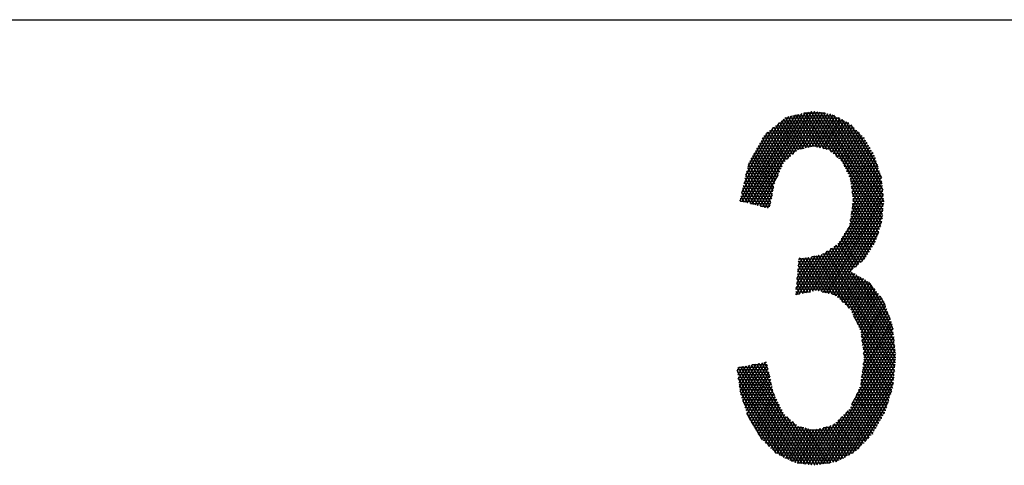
# Model space of a CAD drawing. Header units: millimetres. Extents: x 773 to 1664, y 340 to 970.
# Tile 5 of 60: x 1126 to 1156, y 357 to 370. Entities that reach past the tile are written whole.
import ezdxf

# ---------------------------------------------------------------- set-up
doc = ezdxf.new("R2010")
doc.units = ezdxf.units.MM
doc.header["$LTSCALE"] = 46.2
doc.layers.add('1', color=7, linetype='CONTINUOUS')

msp = doc.modelspace()

# ---------------------------------------------------------------- linework, layer by layer
at = {"layer": '1', "linetype": 'Continuous'}
for p, q in [((802.848, 370.142), (1633.848, 370.142)), ((1147.567, 364.63), (1149.067, 367.229)), ((1149.168, 367.251), (1147.644, 364.611)), ((1147.721, 364.591), (1149.269, 367.274)), ((1149.37, 367.296), (1147.797, 364.572)), ((1147.874, 364.552), (1149.472, 367.319)), ((1149.573, 367.342), (1147.951, 364.533)), ((1148.028, 364.513), (1149.674, 367.364)), ((1149.76, 367.362), (1148.918, 365.903)), ((1149.089, 367.233), (1150.365, 367.233)), ((1149.101, 366.067), (1149.841, 367.349)), ((1149.109, 367.238), (1149.654, 366.294)), ((1149.734, 366.308), (1149.187, 367.255)), ((1149.921, 367.336), (1149.265, 366.198)), ((1149.265, 367.273), (1149.836, 366.284)), ((1149.938, 366.259), (1149.343, 367.29)), ((1149.367, 366.223), (1150.002, 367.323)), ((1149.421, 367.308), (1150.04, 366.234)), ((1150.082, 367.31), (1149.43, 367.31)), ((1150.082, 367.31), (1149.47, 366.249)), ((1150.143, 366.21), (1149.499, 367.325)), ((1149.572, 366.274), (1150.163, 367.297)), ((1149.577, 367.342), (1150.276, 366.13)), ((1150.461, 365.963), (1149.654, 367.36)), ((1150.243, 367.284), (1149.675, 366.299)), ((1149.74, 367.365), (1151.753, 363.878)), ((1149.764, 366.301), (1150.317, 367.259)), ((1151.785, 363.975), (1149.837, 367.349)), ((1149.934, 367.334), (1151.801, 364.1)), ((1151.814, 364.23), (1150.031, 367.318)), ((1150.128, 367.302), (1151.826, 364.36)), ((1151.839, 364.49), (1150.225, 367.287)), ((1150.334, 367.25), (1151.852, 364.621)), ((1148.966, 367.206), (1147.494, 364.655)), ((1147.554, 364.913), (1148.841, 367.142)), ((1148.675, 367.006), (1147.615, 365.17)), ((1148.58, 366.929), (1150.883, 366.929)), ((1148.582, 366.931), (1149.088, 366.055)), ((1149.146, 366.107), (1148.642, 366.979)), ((1150.799, 367.005), (1148.673, 367.005)), ((1148.702, 367.028), (1149.204, 366.159)), ((1149.268, 366.199), (1148.762, 367.077)), ((1148.767, 367.081), (1150.654, 367.081)), ((1148.822, 367.126), (1149.346, 366.218)), ((1150.509, 367.157), (1148.86, 367.157)), ((1149.423, 366.237), (1148.881, 367.175)), ((1148.953, 367.203), (1149.5, 366.256)), ((1149.577, 366.275), (1149.031, 367.22)), ((1150.384, 367.223), (1149.841, 366.282)), ((1149.918, 366.264), (1150.452, 367.188)), ((1150.519, 367.152), (1149.996, 366.245)), ((1150.073, 366.226), (1150.587, 367.117)), ((1150.654, 367.081), (1150.15, 366.208)), ((1150.222, 366.18), (1150.722, 367.045)), ((1150.789, 367.01), (1150.28, 366.127)), ((1150.337, 366.075), (1150.849, 366.961)), ((1151.839, 364.795), (1150.461, 367.183)), ((1150.587, 367.116), (1151.821, 364.979)), ((1151.804, 365.162), (1150.714, 367.05)), ((1150.857, 366.954), (1151.783, 365.35)), ((1147.676, 365.428), (1148.508, 366.87)), ((1148.342, 366.734), (1147.736, 365.685)), ((1148.813, 365.77), (1148.283, 366.686)), ((1151.118, 366.7), (1148.3, 366.7)), ((1148.343, 366.735), (1148.856, 365.847)), ((1148.393, 366.776), (1151.04, 366.776)), ((1148.914, 365.899), (1148.403, 366.784)), ((1148.463, 366.833), (1148.972, 365.951)), ((1150.961, 366.852), (1148.487, 366.852)), ((1149.03, 366.003), (1148.522, 366.882)), ((1150.906, 366.907), (1150.395, 366.023)), ((1150.453, 365.97), (1150.962, 366.852)), ((1151.018, 366.797), (1150.511, 365.918)), ((1150.568, 365.865), (1151.075, 366.742)), ((1151.131, 366.688), (1150.615, 365.794)), ((1150.655, 365.711), (1151.187, 366.633)), ((1151.681, 365.678), (1151.057, 366.759)), ((1151.355, 366.395), (1148.098, 366.395)), ((1148.651, 365.439), (1148.099, 366.396)), ((1148.141, 366.471), (1151.311, 366.471)), ((1148.142, 366.473), (1148.692, 365.522)), ((1151.267, 366.548), (1148.184, 366.548)), ((1148.732, 365.604), (1148.186, 366.55)), ((1148.227, 366.624), (1151.197, 366.624)), ((1148.229, 366.628), (1148.772, 365.687)), ((1151.244, 366.578), (1150.695, 365.627)), ((1150.735, 365.544), (1151.291, 366.507)), ((1151.335, 366.43), (1150.775, 365.461)), ((1150.815, 365.377), (1151.378, 366.354)), ((1148.52, 365.057), (1147.925, 366.087)), ((1149.127, 366.09), (1147.927, 366.09)), ((1147.969, 366.164), (1148.542, 365.17)), ((1147.97, 366.167), (1149.212, 366.167)), ((1148.571, 365.274), (1148.012, 366.242)), ((1149.446, 366.243), (1148.013, 366.243)), ((1148.055, 366.319), (1148.611, 365.357)), ((1148.056, 366.319), (1151.398, 366.319)), ((1151.442, 366.243), (1150.005, 366.243)), ((1150.236, 366.167), (1151.485, 366.167)), ((1151.529, 366.09), (1150.32, 366.09)), ((1151.422, 366.277), (1150.847, 365.282)), ((1150.863, 365.157), (1151.466, 366.201)), ((1151.51, 366.124), (1150.88, 365.033)), ((1150.896, 364.908), (1151.554, 366.048)), ((1148.431, 364.602), (1147.756, 365.77)), ((1148.82, 365.786), (1147.76, 365.786)), ((1147.795, 365.856), (1148.453, 364.716)), ((1147.798, 365.862), (1148.872, 365.862)), ((1148.475, 364.829), (1147.838, 365.933)), ((1148.957, 365.938), (1147.841, 365.938)), ((1147.882, 366.01), (1148.498, 364.943)), ((1147.884, 366.014), (1149.042, 366.014)), ((1150.404, 366.014), (1151.573, 366.014)), ((1151.601, 365.938), (1150.488, 365.938)), ((1150.572, 365.862), (1151.625, 365.862)), ((1151.648, 365.786), (1150.619, 365.786)), ((1151.654, 365.765), (1150.893, 364.447)), ((1151.593, 365.964), (1150.912, 364.784)), ((1150.924, 364.652), (1151.624, 365.864)), ((1147.68, 365.445), (1148.251, 364.456)), ((1148.672, 365.481), (1147.688, 365.481)), ((1148.354, 364.43), (1147.705, 365.554)), ((1147.706, 365.557), (1148.709, 365.557)), ((1148.746, 365.633), (1147.724, 365.633)), ((1147.731, 365.662), (1148.408, 364.489)), ((1147.742, 365.709), (1148.783, 365.709)), ((1148.657, 365.45), (1148.104, 364.494)), ((1149.695, 361.914), (1151.747, 365.467)), ((1150.656, 365.709), (1151.672, 365.709)), ((1151.695, 365.633), (1150.692, 365.633)), ((1150.728, 365.557), (1151.719, 365.557)), ((1151.742, 365.481), (1150.765, 365.481)), ((1151.716, 365.567), (1150.833, 364.037)), ((1150.863, 364.242), (1151.685, 365.666)), ((1148.544, 365.176), (1147.616, 365.176)), ((1147.629, 365.229), (1148.044, 364.509)), ((1147.634, 365.252), (1148.56, 365.252)), ((1148.597, 365.328), (1147.652, 365.328)), ((1148.148, 364.483), (1147.654, 365.337)), ((1147.67, 365.405), (1148.634, 365.405)), ((1151.777, 365.368), (1149.796, 361.937)), ((1149.878, 361.927), (1151.795, 365.247)), ((1150.801, 365.405), (1151.766, 365.405)), ((1151.787, 365.328), (1150.838, 365.328)), ((1151.721, 363.78), (1150.845, 365.297)), ((1150.851, 365.252), (1151.795, 365.252)), ((1151.802, 365.176), (1150.861, 365.176)), ((1148.483, 364.871), (1147.544, 364.871)), ((1147.735, 364.587), (1147.552, 364.904)), ((1147.562, 364.947), (1148.499, 364.947)), ((1147.578, 365.012), (1147.838, 364.561)), ((1148.514, 365.024), (1147.58, 365.024)), ((1147.598, 365.1), (1148.529, 365.1)), ((1147.941, 364.535), (1147.603, 365.121)), ((1148.181, 364.474), (1148.521, 365.064)), ((1151.808, 365.116), (1149.955, 361.907)), ((1150.032, 361.888), (1151.821, 364.986)), ((1151.833, 364.855), (1150.109, 361.868)), ((1150.871, 365.101), (1151.689, 363.683)), ((1150.871, 365.1), (1151.81, 365.1)), ((1151.817, 365.024), (1150.881, 365.024)), ((1150.891, 364.947), (1151.824, 364.947)), ((1151.658, 363.585), (1150.896, 364.904)), ((1151.832, 364.871), (1150.901, 364.871)), ((1147.529, 364.64), (1147.501, 364.688)), ((1148.453, 364.719), (1147.509, 364.719)), ((1147.517, 364.643), (1148.438, 364.643)), ((1147.527, 364.796), (1147.632, 364.614)), ((1147.527, 364.795), (1148.468, 364.795)), ((1148.423, 364.566), (1147.817, 364.566)), ((1148.476, 364.832), (1148.258, 364.455)), ((1148.335, 364.435), (1148.43, 364.601)), ((1150.185, 361.849), (1151.846, 364.725)), ((1151.847, 364.575), (1150.262, 361.829)), ((1150.91, 364.795), (1151.839, 364.795)), ((1151.847, 364.566), (1150.911, 364.566)), ((1151.592, 363.393), (1150.912, 364.572)), ((1151.847, 364.719), (1150.92, 364.719)), ((1150.922, 364.708), (1151.626, 363.488)), ((1150.922, 364.643), (1151.854, 364.643)), ((1148.118, 364.49), (1148.408, 364.49)), ((1150.339, 361.81), (1151.829, 364.391)), ((1151.817, 364.262), (1150.866, 364.262)), ((1151.5, 363.248), (1150.876, 364.33)), ((1150.877, 364.338), (1151.824, 364.338)), ((1151.832, 364.414), (1150.889, 364.414)), ((1150.894, 364.451), (1151.546, 363.321)), ((1150.9, 364.49), (1151.839, 364.49)), ((1151.811, 364.208), (1150.409, 361.779)), ((1151.779, 363.957), (1150.821, 363.957)), ((1150.822, 363.966), (1151.362, 363.03)), ((1150.832, 364.033), (1151.794, 364.033)), ((1151.408, 363.103), (1150.84, 364.087)), ((1151.802, 364.109), (1150.843, 364.109)), ((1150.855, 364.185), (1151.809, 364.185)), ((1150.858, 364.208), (1151.454, 363.175)), ((1151.005, 362.659), (1151.793, 364.024)), ((1151.679, 363.652), (1150.659, 363.652)), ((1151.209, 362.838), (1150.701, 363.718)), ((1150.708, 363.728), (1151.704, 363.728)), ((1150.747, 363.791), (1151.268, 362.889)), ((1151.729, 363.804), (1150.756, 363.804)), ((1151.316, 362.957), (1150.793, 363.863)), ((1150.804, 363.881), (1151.754, 363.881)), ((1151.696, 363.703), (1151.184, 362.816)), ((1150.471, 363.354), (1150.917, 362.581)), ((1150.515, 363.423), (1151.605, 363.423)), ((1150.976, 362.633), (1150.517, 363.427)), ((1151.63, 363.5), (1150.563, 363.5)), ((1150.563, 363.5), (1151.034, 362.684)), ((1151.092, 362.735), (1150.609, 363.573)), ((1150.611, 363.576), (1151.655, 363.576)), ((1150.655, 363.645), (1151.151, 362.787)), ((1150.13, 363.125), (1149.392, 361.846)), ((1149.493, 361.868), (1150.272, 363.219)), ((1150.414, 363.312), (1149.594, 361.891)), ((1152.164, 359.356), (1150.027, 363.057)), ((1150.09, 363.099), (1152.175, 359.488)), ((1150.12, 363.119), (1151.419, 363.119)), ((1152.187, 359.62), (1150.154, 363.141)), ((1150.218, 363.183), (1152.199, 359.752)), ((1151.467, 363.195), (1150.236, 363.195)), ((1152.211, 359.883), (1150.282, 363.225)), ((1150.346, 363.267), (1152.203, 360.049)), ((1150.352, 363.271), (1151.515, 363.271)), ((1150.859, 362.53), (1150.409, 363.309)), ((1151.563, 363.347), (1150.466, 363.347)), ((1149.885, 363.006), (1149.189, 361.8)), ((1149.196, 361.965), (1149.786, 362.986)), ((1149.687, 362.967), (1149.212, 362.145)), ((1149.228, 362.325), (1149.588, 362.947)), ((1149.488, 362.928), (1149.244, 362.505)), ((1149.26, 362.685), (1149.395, 362.919)), ((1149.272, 362.814), (1151.182, 362.814)), ((1149.794, 361.936), (1149.274, 362.837)), ((1149.312, 362.927), (1149.276, 362.865)), ((1151.268, 362.89), (1149.278, 362.89)), ((1149.29, 361.823), (1149.989, 363.032)), ((1149.309, 362.927), (1149.889, 361.924)), ((1149.992, 361.898), (1149.403, 362.918)), ((1149.486, 362.927), (1150.095, 361.871)), ((1150.198, 361.845), (1149.565, 362.943)), ((1149.644, 362.958), (1150.301, 361.819)), ((1149.685, 362.966), (1151.322, 362.966)), ((1150.417, 361.771), (1149.723, 362.974)), ((1149.802, 362.989), (1150.61, 361.589)), ((1150.803, 361.407), (1149.881, 363.005)), ((1149.96, 363.02), (1152.152, 359.224)), ((1151.37, 363.042), (1150.004, 363.042)), ((1149.245, 362.509), (1150.851, 362.509)), ((1149.638, 361.901), (1149.25, 362.573)), ((1150.922, 362.585), (1149.251, 362.585)), ((1149.258, 362.661), (1151.008, 362.661)), ((1149.262, 362.705), (1149.716, 361.919)), ((1151.095, 362.738), (1149.265, 362.738)), ((1150.466, 361.725), (1150.902, 362.48)), ((1152.186, 360.232), (1150.881, 362.492)), ((1149.215, 362.176), (1149.404, 361.849)), ((1149.218, 362.204), (1151.384, 362.204)), ((1151.251, 362.28), (1149.224, 362.28)), ((1149.482, 361.866), (1149.227, 362.308)), ((1149.231, 362.357), (1151.118, 362.357)), ((1150.984, 362.433), (1149.238, 362.433)), ((1149.239, 362.44), (1149.56, 361.884)), ((1150.968, 362.442), (1150.523, 361.671)), ((1150.58, 361.618), (1151.034, 362.404)), ((1151.1, 362.366), (1150.637, 361.564)), ((1150.694, 361.51), (1151.166, 362.329)), ((1151.233, 362.291), (1150.751, 361.456)), ((1150.808, 361.403), (1151.299, 362.253)), ((1151.365, 362.215), (1150.861, 361.342)), ((1150.9, 361.257), (1151.429, 362.173)), ((1151.012, 362.417), (1152.168, 360.415)), ((1152.15, 360.598), (1151.144, 362.342)), ((1151.275, 362.267), (1152.132, 360.782)), ((1152.044, 361.088), (1151.406, 362.191)), ((1149.191, 361.899), (1149.631, 361.899)), ((1149.192, 361.912), (1149.249, 361.813)), ((1151.58, 361.976), (1149.197, 361.976)), ((1149.204, 362.052), (1151.522, 362.052)), ((1149.326, 361.831), (1149.204, 362.044)), ((1151.463, 362.128), (1149.211, 362.128)), ((1149.985, 361.899), (1151.639, 361.899)), ((1151.479, 362.107), (1150.939, 361.173)), ((1150.979, 361.089), (1151.529, 362.042)), ((1151.579, 361.977), (1151.018, 361.005)), ((1151.057, 360.92), (1151.63, 361.911)), ((1149.292, 361.823), (1149.184, 361.823)), ((1151.697, 361.823), (1150.285, 361.823)), ((1150.443, 361.747), (1151.756, 361.747)), ((1151.814, 361.671), (1150.523, 361.671)), ((1150.604, 361.595), (1151.863, 361.595)), ((1151.68, 361.846), (1151.097, 360.836)), ((1151.136, 360.752), (1151.73, 361.781)), ((1151.78, 361.715), (1151.164, 360.647)), ((1151.179, 360.522), (1151.831, 361.65)), ((1151.872, 361.569), (1151.195, 360.397)), ((1151.736, 361.772), (1151.901, 361.487)), ((1151.89, 361.518), (1150.685, 361.518)), ((1150.766, 361.442), (1151.917, 361.442)), ((1151.944, 361.366), (1150.847, 361.366)), ((1150.885, 361.29), (1151.972, 361.29)), ((1151.211, 360.272), (1151.906, 361.475)), ((1151.939, 361.381), (1151.227, 360.146)), ((1151.242, 360.021), (1151.973, 361.286)), ((1151.999, 361.214), (1150.92, 361.214)), ((1152.14, 359.092), (1150.944, 361.164)), ((1150.956, 361.137), (1152.026, 361.137)), ((1152.053, 361.061), (1150.992, 361.061)), ((1151.027, 360.985), (1152.08, 360.985)), ((1152.074, 361.004), (1151.206, 359.501)), ((1151.231, 359.697), (1152.04, 361.098)), ((1152.006, 361.192), (1151.257, 359.893)), ((1150.89, 358.497), (1152.143, 360.667)), ((1152.107, 360.909), (1151.063, 360.909)), ((1151.098, 360.833), (1152.127, 360.833)), ((1152.135, 360.756), (1151.134, 360.756)), ((1152.131, 360.798), (1151.155, 359.108)), ((1151.16, 360.68), (1152.142, 360.68)), ((1151.181, 359.305), (1152.107, 360.909)), ((1152.156, 360.537), (1149.924, 356.671)), ((1150.021, 356.686), (1152.169, 360.406)), ((1151.166, 360.626), (1152.114, 358.983)), ((1152.15, 360.604), (1151.169, 360.604)), ((1151.179, 360.528), (1152.157, 360.528)), ((1152.164, 360.452), (1151.188, 360.452)), ((1152.084, 358.883), (1151.191, 360.431)), ((1151.198, 360.375), (1152.172, 360.375)), ((1152.181, 360.276), (1150.117, 356.701)), ((1150.214, 356.716), (1152.194, 360.145)), ((1152.179, 360.299), (1151.207, 360.299)), ((1151.215, 360.236), (1152.054, 358.783)), ((1151.217, 360.223), (1152.186, 360.223)), ((1152.194, 360.147), (1151.226, 360.147)), ((1152.207, 360.015), (1150.311, 356.731)), ((1150.408, 356.747), (1152.209, 359.867)), ((1151.236, 360.071), (1152.201, 360.071)), ((1152.024, 358.683), (1151.24, 360.041)), ((1152.209, 359.994), (1151.246, 359.994)), ((1152.207, 359.842), (1151.25, 359.842)), ((1151.253, 359.866), (1151.994, 358.583)), ((1151.255, 359.918), (1152.214, 359.918)), ((1148.356, 359.537), (1147.411, 359.537)), ((1147.417, 359.499), (1148.965, 356.817)), ((1147.418, 359.494), (1147.488, 359.616)), ((1147.587, 359.635), (1147.435, 359.372)), ((1149.09, 356.753), (1147.442, 359.607)), ((1147.453, 359.251), (1147.686, 359.654)), ((1147.785, 359.673), (1147.471, 359.129)), ((1147.474, 359.613), (1148.339, 359.613)), ((1147.489, 359.008), (1147.884, 359.691)), ((1147.983, 359.71), (1147.507, 358.886)), ((1147.521, 359.622), (1149.195, 356.723)), ((1147.527, 358.768), (1148.082, 359.729)), ((1148.18, 359.748), (1147.559, 358.672)), ((1147.592, 358.576), (1148.279, 359.767)), ((1149.292, 356.709), (1147.601, 359.637)), ((1148.323, 359.689), (1147.625, 358.481)), ((1147.657, 358.385), (1148.347, 359.579)), ((1147.68, 359.653), (1149.388, 356.694)), ((1149.484, 356.68), (1147.759, 359.668)), ((1147.839, 359.683), (1149.581, 356.665)), ((1148.323, 359.69), (1147.874, 359.69)), ((1149.677, 356.651), (1147.918, 359.698)), ((1147.997, 359.713), (1148.547, 358.761)), ((1148.462, 359.06), (1148.077, 359.728)), ((1148.156, 359.743), (1148.407, 359.308)), ((1148.352, 359.555), (1148.235, 359.758)), ((1148.274, 359.766), (1148.306, 359.766)), ((1152.193, 359.687), (1150.534, 356.813)), ((1150.661, 356.881), (1152.177, 359.506)), ((1151.904, 358.282), (1151.205, 359.492)), ((1152.18, 359.537), (1151.211, 359.537)), ((1151.22, 359.613), (1152.187, 359.613)), ((1151.221, 359.617), (1151.934, 358.382)), ((1152.194, 359.69), (1151.23, 359.69)), ((1151.964, 358.482), (1151.237, 359.741)), ((1151.24, 359.766), (1152.2, 359.766)), ((1147.422, 359.461), (1148.373, 359.461)), ((1148.39, 359.385), (1147.434, 359.385)), ((1147.445, 359.309), (1148.407, 359.309)), ((1148.84, 356.881), (1147.447, 359.294)), ((1148.424, 359.232), (1147.456, 359.232)), ((1148.371, 359.469), (1147.69, 358.289)), ((1147.723, 358.193), (1148.396, 359.359)), ((1148.42, 359.249), (1147.755, 358.097)), ((1152.161, 359.326), (1150.789, 356.95)), ((1152.153, 359.232), (1151.171, 359.232)), ((1151.816, 358.128), (1151.173, 359.243)), ((1151.181, 359.309), (1152.159, 359.309)), ((1151.189, 359.368), (1151.86, 358.205)), ((1152.166, 359.385), (1151.191, 359.385)), ((1151.201, 359.461), (1152.173, 359.461)), ((1147.467, 359.156), (1148.441, 359.156)), ((1147.477, 359.09), (1148.715, 356.945)), ((1148.458, 359.08), (1147.479, 359.08)), ((1147.49, 359.004), (1148.475, 359.004)), ((1148.492, 358.928), (1147.501, 358.928)), ((1148.589, 357.012), (1147.507, 358.885)), ((1147.797, 358.016), (1148.445, 359.139)), ((1148.469, 359.029), (1147.842, 357.942)), ((1147.887, 357.867), (1148.494, 358.918)), ((1150.916, 357.018), (1152.145, 359.146)), ((1152.088, 358.894), (1151.073, 357.137)), ((1152.098, 358.928), (1151.092, 358.928)), ((1151.092, 358.926), (1151.685, 357.897)), ((1151.128, 359.004), (1152.121, 359.004)), ((1151.729, 357.974), (1151.131, 359.01)), ((1152.139, 359.08), (1151.152, 359.08)), ((1151.157, 359.118), (1151.773, 358.051)), ((1151.161, 359.156), (1152.146, 359.156)), ((1147.512, 358.851), (1148.508, 358.851)), ((1148.54, 358.775), (1147.524, 358.775)), ((1147.55, 358.699), (1148.578, 358.699)), ((1148.615, 358.623), (1147.576, 358.623)), ((1147.585, 358.599), (1148.384, 357.213)), ((1148.521, 358.813), (1147.932, 357.793)), ((1147.976, 357.718), (1148.562, 358.731)), ((1148.602, 358.649), (1148.021, 357.643)), ((1150.934, 358.59), (1151.51, 357.591)), ((1152.006, 358.623), (1150.949, 358.623)), ((1151.555, 357.667), (1150.973, 358.674)), ((1150.985, 358.699), (1152.029, 358.699)), ((1151.013, 358.758), (1151.598, 357.744)), ((1152.052, 358.775), (1151.021, 358.775)), ((1151.642, 357.821), (1151.052, 358.842)), ((1151.056, 358.851), (1152.075, 358.851)), ((1147.602, 358.547), (1148.653, 358.547)), ((1148.691, 358.47), (1147.628, 358.47)), ((1147.654, 358.394), (1148.729, 358.394)), ((1148.767, 358.318), (1147.68, 358.318)), ((1148.066, 357.569), (1148.643, 358.567)), ((1148.684, 358.485), (1148.111, 357.494)), ((1148.163, 357.431), (1148.724, 358.403)), ((1148.765, 358.321), (1148.219, 357.376)), ((1149.827, 356.655), (1150.777, 358.301)), ((1150.759, 358.283), (1151.29, 357.363)), ((1151.914, 358.318), (1150.795, 358.318)), ((1151.345, 357.42), (1150.815, 358.338)), ((1150.842, 358.394), (1151.937, 358.394)), ((1150.855, 358.422), (1151.4, 357.477)), ((1151.96, 358.47), (1150.878, 358.47)), ((1151.455, 357.534), (1150.894, 358.506)), ((1150.914, 358.547), (1151.983, 358.547)), ((1151.293, 357.365), (1151.992, 358.576)), ((1147.706, 358.242), (1148.804, 358.242)), ((1148.18, 357.415), (1147.711, 358.227)), ((1148.857, 358.166), (1147.732, 358.166)), ((1147.758, 358.089), (1148.946, 358.089)), ((1149.034, 358.013), (1147.798, 358.013)), ((1148.275, 357.321), (1148.806, 358.239)), ((1148.853, 358.169), (1148.331, 357.266)), ((1148.387, 357.21), (1148.912, 358.119)), ((1148.971, 358.068), (1148.443, 357.155)), ((1148.5, 357.1), (1149.029, 358.017)), ((1148.924, 358.108), (1149.768, 356.646)), ((1150.577, 358.106), (1149.732, 356.643)), ((1151.015, 357.077), (1150.477, 358.009)), ((1151.751, 358.013), (1150.481, 358.013)), ((1150.533, 358.064), (1151.07, 357.134)), ((1150.559, 358.089), (1151.795, 358.089)), ((1151.125, 357.191), (1150.59, 358.119)), ((1151.838, 358.166), (1150.638, 358.166)), ((1150.646, 358.174), (1151.18, 357.248)), ((1151.235, 357.305), (1150.702, 358.228)), ((1150.716, 358.242), (1151.881, 358.242)), ((1147.844, 357.937), (1149.122, 357.937)), ((1149.21, 357.861), (1147.89, 357.861)), ((1147.936, 357.785), (1149.43, 357.785)), ((1151.578, 357.708), (1147.982, 357.708)), ((1149.088, 357.966), (1148.556, 357.044)), ((1148.616, 356.996), (1149.147, 357.915)), ((1149.205, 357.865), (1148.684, 356.961)), ((1148.752, 356.926), (1149.269, 357.823)), ((1149.347, 357.805), (1148.819, 356.892)), ((1148.887, 356.857), (1149.424, 357.786)), ((1149.501, 357.767), (1148.955, 356.822)), ((1149.023, 356.787), (1149.578, 357.749)), ((1149.655, 357.73), (1149.091, 356.753)), ((1149.848, 356.659), (1149.099, 357.956)), ((1149.165, 356.728), (1149.733, 357.711)), ((1149.833, 357.733), (1149.246, 356.716)), ((1149.263, 357.825), (1149.929, 356.672)), ((1149.327, 356.703), (1149.937, 357.761)), ((1150.01, 356.684), (1149.366, 357.8)), ((1150.041, 357.789), (1149.408, 356.691)), ((1149.468, 357.775), (1150.091, 356.697)), ((1149.489, 356.679), (1150.146, 357.817)), ((1150.25, 357.845), (1149.57, 356.667)), ((1150.171, 356.71), (1149.57, 357.751)), ((1149.651, 356.655), (1150.376, 357.911)), ((1149.673, 357.726), (1150.252, 356.722)), ((1150.333, 356.735), (1149.767, 357.715)), ((1149.843, 357.735), (1150.413, 356.748)), ((1150.48, 356.784), (1149.919, 357.756)), ((1149.995, 357.776), (1150.548, 356.82)), ((1150.026, 357.785), (1151.621, 357.785)), ((1150.615, 356.856), (1150.071, 357.797)), ((1150.148, 357.817), (1150.682, 356.892)), ((1150.749, 356.928), (1150.224, 357.838)), ((1150.3, 357.858), (1150.816, 356.964)), ((1151.665, 357.861), (1150.309, 357.861)), ((1150.883, 357), (1150.364, 357.9)), ((1150.403, 357.937), (1151.708, 357.937)), ((1150.421, 357.954), (1150.951, 357.036)), ((1148.028, 357.632), (1151.535, 357.632)), ((1151.476, 357.556), (1148.074, 357.556)), ((1148.12, 357.48), (1151.403, 357.48)), ((1151.33, 357.404), (1148.191, 357.404)), ((1148.269, 357.327), (1151.256, 357.327)), ((1151.183, 357.251), (1148.346, 357.251)), ((1148.423, 357.175), (1151.11, 357.175)), ((1151.036, 357.099), (1148.501, 357.099)), ((1148.578, 357.023), (1150.925, 357.023)), ((1150.783, 356.946), (1148.713, 356.946)), ((1148.862, 356.87), (1150.641, 356.87)), ((1150.499, 356.794), (1149.01, 356.794)), ((1149.231, 356.718), (1150.224, 356.718))]:
    msp.add_line(p, q, dxfattribs=at)

doc.saveas('drawing.dxf')
